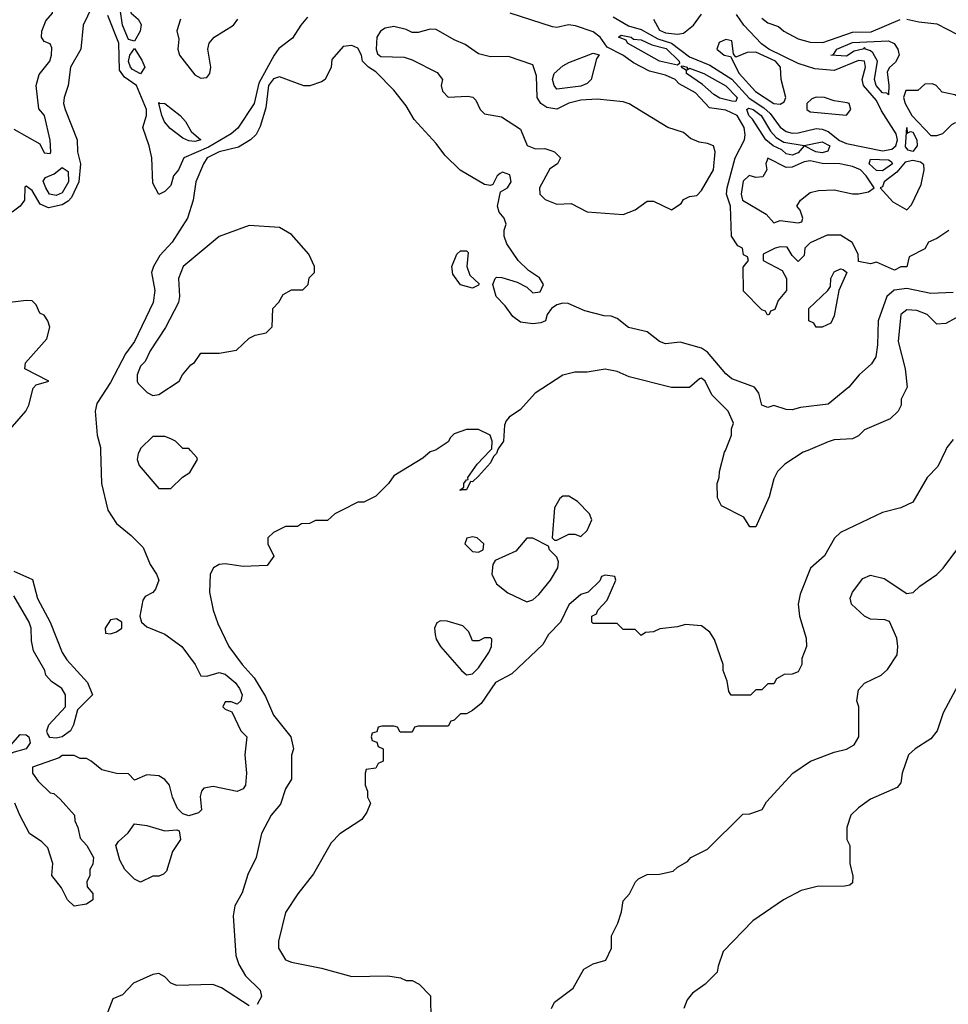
# Model space of a CAD drawing. Header units: inches. Extents: x 2380053 to 2584298, y 380219 to 546618.
# Tile 161 of 256: x 2456009 to 2459088, y 468163 to 471428. Entities that reach past the tile are written whole.
import ezdxf

# ---------------------------------------------------------------- set-up
doc = ezdxf.new("R2010")
doc.units = ezdxf.units.IN
doc.header["$MEASUREMENT"] = 0
doc.layers.add('C4456', color=7, linetype='Continuous')
doc.layers.add('C4457', color=7, linetype='Continuous')

msp = doc.modelspace()

# ---------------------------------------------------------------- linework, layer by layer
at = {"layer": 'C4456', "color": 2}
for points, elevation in [([(2456277.3, 470000), (2456280.3, 469890), (2456301.7, 469801.7), (2456330, 469757.3), (2456378.3, 469718.3), (2456418.3, 469678.3), (2456441.3, 469621.3), (2456462.8, 469590), (2456470.8, 469570), (2456459.8, 469540.2), (2456450, 469528.7), (2456424.7, 469515.3), (2456416.9, 469503.1), (2456407.7, 469450), (2456413, 469430), (2456430, 469414.9), (2456490.2, 469390.2), (2456546.8, 469350), (2456591, 469290), (2456610, 469252), (2456630, 469251), (2456670, 469263.8), (2456690, 469257.6), (2456723, 469230), (2456738, 469210), (2456746.8, 469190), (2456742, 469170), (2456730, 469158), (2456710, 469166), (2456690, 469166), (2456682, 469150), (2456690, 469142), (2456712.7, 469132.7), (2456742, 469070), (2456762, 469050), (2456756, 468990), (2456761, 468930), (2456758, 468890), (2456750, 468878), (2456730, 468869), (2456650, 468886), (2456619.6, 468880.4), (2456611.3, 468870), (2456607.3, 468852.7), (2456612, 468808), (2456602, 468798), (2456570, 468788), (2456550, 468795.3), (2456532.7, 468812.7), (2456516, 468850), (2456505.2, 468890), (2456490, 468909), (2456470, 468921.2), (2456430, 468924), (2456390, 468906), (2456370, 468928), (2456330, 468928.7), (2456281.2, 468941.2), (2456246, 468970), (2456230, 468978), (2456210, 468978), (2456190, 468988), (2456150, 468988), (2456139.8, 468980.2), (2456051.3, 468950), (2456051, 468930), (2456070, 468902.8), (2456110, 468864.7), (2456122, 468862), (2456143.6, 468843.6), (2456190.9, 468790.9), (2456191.6, 468771.6), (2456202, 468750), (2456210, 468714), (2456232, 468690), (2456254, 468650), (2456251.6, 468628.4), (2456242, 468610), (2456242, 468590), (2456232, 468570), (2456232.7, 468552.7), (2456251.1, 468531.1), (2456251.3, 468510), (2456230, 468495.3), (2456190, 468488.7), (2456168, 468510), (2456148, 468550), (2456115.3, 468590), (2456119, 468630), (2456102, 468682), (2456082, 468702), (2456042, 468730), (2456009, 468790), (2455993.2, 468830)], 34), ([(2456407, 470000), (2456402, 469990), (2456398, 469970), (2456404.7, 469950), (2456470, 469874), (2456510, 469874), (2456548.7, 469911.3), (2456572.9, 469927.1), (2456598, 469970), (2456596.4, 469976.4), (2456575.4, 470000)], 38), ([(2457384, 470000), (2457370, 469995.3), (2457345.4, 469974.6), (2457250, 469915.3), (2457232, 469890), (2457190, 469848), (2457150, 469828), (2457130, 469828), (2457078, 469802), (2457054, 469790), (2457030, 469768), (2456990, 469768), (2456970, 469758), (2456943.6, 469756.4), (2456930, 469748), (2456890, 469748), (2456850, 469728), (2456832, 469710), (2456832, 469690), (2456851.3, 469648.7), (2456830, 469618), (2456750, 469615.3), (2456690, 469624), (2456670, 469622), (2456652, 469610), (2456641, 469590), (2456638.8, 469530), (2456650.7, 469470), (2456665.8, 469425.8), (2456702.8, 469350), (2456746.8, 469290), (2456786.1, 469246.1), (2456824.4, 469184.4), (2456850, 469122), (2456907.7, 469050), (2456917.3, 469010), (2456910.7, 468989.3), (2456910.5, 468909.5), (2456890, 468878), (2456873.4, 468826.6), (2456842.8, 468790), (2456810.8, 468730), (2456793.4, 468650), (2456765.8, 468594.2), (2456746.6, 468533.4), (2456722.8, 468490), (2456716.9, 468456.9), (2456725.4, 468325.4), (2456735.3, 468295.3), (2456757.3, 468257.3), (2456806, 468210), (2456810.8, 468189.2), (2456796.9, 468163.1)], 38), ([(2459078.1, 470000), (2459053.2, 469946.8), (2459018, 469910), (2458970, 469828.7), (2458930, 469809), (2458870, 469794), (2458730, 469728), (2458711.1, 469708.9), (2458678, 469650), (2458630.7, 469609.3), (2458596.7, 469523.3), (2458590.5, 469490), (2458594.8, 469450), (2458616.9, 469376.9), (2458618, 469350), (2458602, 469310), (2458602, 469290), (2458590, 469266), (2458570, 469258), (2458543.6, 469256.4), (2458518, 469242), (2458510, 469226), (2458490, 469226), (2458470, 469206), (2458450, 469206), (2458431.6, 469188.4), (2458368.4, 469188.4), (2458360.4, 469200.4), (2458354.6, 469234.6), (2458342, 469270), (2458342, 469290), (2458313.2, 469373.2), (2458297.2, 469397.2), (2458270, 469418), (2458216.9, 469423.1), (2458190, 469415.3), (2458131.6, 469408.4), (2458110, 469398), (2458083.6, 469396.4), (2458070, 469386), (2458050, 469406), (2458010, 469406), (2457990, 469426), (2457910, 469426), (2457906, 469430), (2457906, 469450), (2457922, 469458), (2457926, 469470), (2457956.4, 469503.6), (2457986, 469570), (2457982, 469582), (2457950, 469586), (2457938, 469582), (2457932.7, 469567.3), (2457894, 469530), (2457870, 469522), (2457830, 469488), (2457802, 469430), (2457762, 469390), (2457743.6, 469356.4), (2457641, 469259), (2457586.8, 469230), (2457538.8, 469161.2), (2457510, 469138), (2457490, 469126), (2457470, 469126), (2457450, 469106), (2457438, 469102), (2457430, 469086), (2457330, 469086), (2457318, 469082), (2457310, 469066), (2457270, 469066), (2457262, 469082), (2457250, 469086), (2457210, 469086), (2457198, 469082), (2457192.7, 469067.3), (2457178, 469062), (2457174, 469050), (2457178, 469038), (2457192.7, 469032.7), (2457198, 469018), (2457214, 469010), (2457214, 468970), (2457198, 468962), (2457190, 468946), (2457158, 468942), (2457154, 468930), (2457154, 468890), (2457162, 468870), (2457162, 468850), (2457172, 468830), (2457159.6, 468800.4), (2457143.6, 468776.4), (2457070, 468728.7), (2457041.4, 468698.6), (2456983.5, 468596.5), (2456931, 468530), (2456890, 468468), (2456867.1, 468372.9), (2456867.3, 468350), (2456890, 468311.3), (2456910, 468302.8), (2457010, 468282.8), (2457110, 468256), (2457230, 468258), (2457271.1, 468251.1), (2457290, 468242), (2457310, 468242), (2457334, 468230), (2457371.6, 468191.6), (2457372, 468110)], 42), ([(2457593.3, 470000), (2457590, 469989.2), (2457579.8, 469980.2), (2457570, 469959), (2457530, 469914), (2457510, 469895.3), (2457503.6, 469896.4), (2457490, 469869.3), (2457471.1, 469868.9), (2457470, 469866), (2457469, 469869), (2457482, 469878), (2457482, 469890), (2457490, 469902), (2457496.4, 469903.6), (2457495.3, 469910), (2457525.8, 469954.2), (2457569.4, 470000)], 38), ([(2458621.8, 470000), (2458606.4, 469993.6), (2458545.4, 469954.6), (2458522, 469930), (2458510, 469906), (2458494.4, 469845.6), (2458450, 469746), (2458430, 469746), (2458410, 469778), (2458336.4, 469816.4), (2458323.1, 469843.1), (2458322, 469890), (2458328.7, 469910), (2458329, 469930), (2458346.3, 469993.7), (2458348.8, 470000)], 38), ([(2457772, 468150), (2457782, 468170), (2457843.6, 468216.4), (2457879.6, 468280.4), (2457910, 468298), (2457952, 468310), (2457971.3, 468350), (2457971.3, 468390), (2457992, 468432), (2458004.7, 468470), (2458010, 468506), (2458031.3, 468530), (2458051.3, 468570), (2458060.7, 468579.3), (2458090, 468594), (2458130, 468595.3), (2458175.3, 468604.7), (2458190, 468618), (2458223.6, 468636.4), (2458234, 468650), (2458290, 468678), (2458406.4, 468793.6), (2458430, 468795.3), (2458471.1, 468808.9), (2458485.4, 468834.6), (2458572, 468930), (2458630.9, 468969.1), (2458710, 468999), (2458750, 469009), (2458776.3, 469023.7), (2458790.8, 469050), (2458791.3, 469150), (2458784.7, 469170), (2458790, 469206), (2458810, 469228), (2458865.4, 469254.6), (2458886.4, 469273.6), (2458918, 469322), (2458921, 469350), (2458916.9, 469376.9), (2458892.7, 469432.7), (2458878, 469438), (2458830, 469440.7), (2458810, 469450.7), (2458766.8, 469490), (2458762.8, 469510), (2458770.7, 469530), (2458805.1, 469574.9), (2458830, 469586.6), (2458874.8, 469574.8), (2458950, 469526), (2458971.6, 469528.4), (2458994, 469550), (2459050, 469588), (2459070.7, 469609.3), (2459146, 469710)], 46), ([(2455990, 469599.1), (2456051.7, 469571.7), (2456068.4, 469508.4), (2456110.2, 469430.2), (2456150.2, 469330), (2456165.5, 469305.5), (2456234, 469230), (2456250.7, 469190), (2456200.3, 469139.7), (2456187.2, 469090), (2456176.9, 469070), (2456150, 469049.8), (2456130, 469045.7), (2456108.4, 469048.4), (2456101.1, 469061.1), (2456098.7, 469070), (2456106, 469090), (2456160.9, 469150), (2456160.9, 469190), (2456149, 469210), (2456114.2, 469234.2), (2456095.1, 469255.1), (2456092, 469270), (2456054.9, 469334.9), (2456048.2, 469368.2), (2456046.8, 469410), (2456040.3, 469430), (2455990, 469517.2)], 30), ([(2459119.8, 469220.2), (2459071, 469130), (2459051, 469070), (2459030, 469044), (2458978, 469010), (2458956, 468990), (2458935.5, 468930), (2458930, 468898), (2458918, 468882), (2458830, 468844), (2458790, 468815.3), (2458764.7, 468790), (2458751.3, 468750), (2458752, 468710), (2458762, 468690), (2458762, 468630), (2458771.6, 468588.4), (2458770, 468566), (2458762, 468558), (2458745.4, 468554.6), (2458653.6, 468553.6), (2458599.8, 468540.2), (2458542, 468510), (2458439.8, 468440.2), (2458342, 468338), (2458324.7, 468290), (2458322, 468270), (2458282, 468230), (2458239.8, 468200.2), (2458222, 468178), (2458210.9, 468149.1)], 50), ([(2456770, 468158), (2456678, 468218), (2456649, 468229), (2456530, 468225.2), (2456510, 468233.2), (2456490, 468254), (2456470, 468265.2), (2456450, 468262.7), (2456386, 468234), (2456350, 468195.3), (2456318, 468182), (2456296.1, 468123.9)], 38)]:
    msp.add_lwpolyline(points, dxfattribs=dict(at, elevation=elevation))
for points, elevation in [([(2457830, 469848), (2457810, 469848), (2457799.6, 469840.4), (2457782, 469810), (2457774, 469710), (2457782, 469702), (2457790, 469702), (2457830, 469722), (2457850, 469722), (2457870, 469714), (2457890, 469734), (2457906, 469770), (2457898, 469790), (2457858, 469830)], 42), ([(2457510, 469713.2), (2457491.6, 469708.4), (2457484.7, 469690), (2457510, 469664.7), (2457530, 469662), (2457546, 469670), (2457548, 469690), (2457526, 469710)], 42), ([(2457710, 469708.7), (2457690, 469708.7), (2457654, 469666), (2457585.4, 469634.6), (2457578, 469622), (2457574.8, 469590), (2457590, 469558), (2457627.3, 469527.3), (2457690, 469497.3), (2457710, 469504.9), (2457730, 469522), (2457769.2, 469570), (2457793.2, 469610), (2457795.3, 469630), (2457790, 469646), (2457766, 469670), (2457762, 469682)], 42), ([(2456330, 469442), (2456310, 469438), (2456292, 469410), (2456294, 469394), (2456310, 469392), (2456330, 469398), (2456348, 469410), (2456348, 469430)], 34), ([(2457404.7, 469435.3), (2457391.6, 469428.4), (2457384.7, 469410), (2457386, 469390), (2457390, 469374), (2457404.7, 469350), (2457474, 469270), (2457490, 469256.3), (2457510, 469259.1), (2457530, 469278.8), (2457564, 469330), (2457573.2, 469350), (2457574, 469374), (2457570, 469378), (2457550, 469378), (2457531.1, 469368.9), (2457510, 469368.7), (2457498, 469398), (2457478, 469418), (2457426, 469434)], 42), ([(2455950, 468967.3), (2455915.3, 468990), (2455978.3, 469021.7), (2456010, 469058.4), (2456030, 469057), (2456039.3, 469050), (2456043.8, 469030), (2456030.5, 469010), (2455983, 468997), (2455970, 468975.3)], 30), ([(2456490, 468738), (2456530, 468742), (2456538, 468738), (2456542, 468710), (2456516, 468670), (2456495.3, 468604.7), (2456485.4, 468594.6), (2456470, 468588.7), (2456450, 468588.7), (2456410, 468568), (2456390, 468578), (2456358, 468610), (2456341.2, 468641.2), (2456328, 468690), (2456336.4, 468703.6), (2456368.4, 468731.6), (2456390, 468762), (2456430, 468756)], 34)]:
    msp.add_lwpolyline(points, close=True, dxfattribs=dict(at, elevation=elevation))
at = {"layer": 'C4457', "color": 2}
for points, elevation in [([(2455990, 471065.2), (2456075.9, 471015.9), (2456090, 470986.8), (2456110, 470984), (2456112.4, 470990), (2456110, 471028), (2456091.3, 471110), (2456072.3, 471132.3), (2456063.6, 471210), (2456073.5, 471246.5), (2456109.3, 471290), (2456114.3, 471310), (2456115.1, 471335.1), (2456110, 471348), (2456090, 471355.3), (2456081.2, 471370), (2456082.7, 471390), (2456095.5, 471424.5), (2456118, 471450), (2456109.4, 471529.4), (2456050, 471561.2), (2455930, 471584.5)], 30), ([(2456247.7, 471470), (2456219.7, 471410), (2456212.2, 471330), (2456177.8, 471270), (2456169.4, 471210), (2456156.3, 471170), (2456154.7, 471150), (2456159.7, 471130), (2456199.1, 471030), (2456200.2, 470990), (2456210.3, 470950), (2456205.4, 470890), (2456181.1, 470838.9), (2456170, 470826), (2456150, 470814.4), (2456104.5, 470804.5), (2456076.6, 470816.6), (2456050, 470862), (2456030, 470876), (2456025.8, 470874.2), (2456025.3, 470830), (2456010.7, 470810), (2455983.8, 470790)], 30), ([(2456963.7, 471436.3), (2456940.7, 471410), (2456913.8, 471366.2), (2456868.1, 471331.9), (2456852.7, 471310), (2456802.4, 471217.6), (2456786.7, 471150), (2456732.2, 471067.8), (2456710.6, 471049.4), (2456635, 471005), (2456553.4, 470970), (2456535.5, 470930), (2456519.1, 470910), (2456510, 470878), (2456490, 470858), (2456470, 470848), (2456450, 470886), (2456446.6, 470970), (2456438, 471010), (2456417.2, 471070), (2456429.3, 471110.7), (2456429.5, 471130), (2456396, 471210), (2456357, 471237), (2456340.2, 471260.2), (2456337.3, 471350), (2456301.4, 471441.4)], 30), ([(2459090, 470729), (2459050, 470702), (2459022, 470690), (2459010, 470668.7), (2458958, 470642), (2458950, 470608), (2458930, 470608), (2458910, 470598), (2458850, 470624), (2458830, 470619), (2458790, 470626), (2458788.7, 470650), (2458768.9, 470688.9), (2458730, 470714), (2458686.4, 470713.6), (2458630, 470688), (2458612, 470670), (2458610, 470646), (2458590, 470626), (2458570, 470646), (2458554, 470674), (2458530, 470675.3), (2458514, 470670), (2458474, 470650), (2458474, 470630), (2458536.9, 470596.9), (2458552, 470570), (2458552, 470530), (2458523.6, 470496.4), (2458512.7, 470467.3), (2458498, 470462), (2458494, 470450), (2458488.4, 470448.4), (2458482, 470462), (2458470, 470466), (2458408.4, 470528.4), (2458407.3, 470607.3), (2458426, 470630), (2458422, 470642), (2458408.4, 470648.4), (2458406, 470670), (2458390, 470678), (2458369.3, 470710), (2458365.6, 470810), (2458352.7, 470850), (2458355.1, 470870), (2458380.7, 470970), (2458412.7, 471030), (2458414.2, 471045.8), (2458411, 471070), (2458387.8, 471110), (2458350, 471128), (2458296.1, 471136.1), (2458250, 471185.6), (2458195.8, 471215.8), (2458182.7, 471230), (2458150, 471244.5), (2458097.7, 471257.7), (2458044.4, 471284.4), (2458009.3, 471310), (2457957, 471337), (2457933.5, 471370), (2457910, 471387.4), (2457852.3, 471407.7), (2457829, 471411), (2457790, 471402), (2457775.5, 471404.5), (2457635.3, 471450)], 30), ([(2457977.2, 471437.2), (2458027.8, 471407.8), (2458070, 471395.6), (2458124.5, 471364.5), (2458169.6, 471349.6), (2458230, 471305.2), (2458297.5, 471277.5), (2458370, 471231.1), (2458427.9, 471167.9), (2458476.1, 471136.1), (2458496.9, 471116.9), (2458530, 471071.7), (2458550, 471057.8), (2458570, 471052.2), (2458590, 471053.2), (2458650, 471067.1), (2458670, 471064.9), (2458690, 471057.7), (2458727.1, 471027.1), (2458750, 471017.5), (2458870, 470993.4), (2458901, 470999), (2458914.3, 471010), (2458919.1, 471030), (2458915.2, 471050), (2458865.9, 471125.9), (2458850, 471160.5), (2458807.3, 471210), (2458802, 471230), (2458813.5, 471270), (2458810, 471290.9), (2458790, 471292.5), (2458710, 471259.5), (2458644.9, 471264.9), (2458590, 471282.8), (2458492.8, 471330), (2458468.4, 471348.4), (2458409.9, 471409.9), (2458385.2, 471445.2)], 30), ([(2458110.7, 471430), (2458130, 471393.4), (2458150, 471384.7), (2458190, 471379.5), (2458210, 471383.8), (2458242.7, 471410), (2458270, 471446.8)], 34), ([(2456542.3, 471430), (2456530.5, 471390.5), (2456536.8, 471363.2), (2456533.4, 471330), (2456539.3, 471310), (2456590, 471245.5), (2456610, 471234), (2456630, 471236), (2456639.3, 471250), (2456642.7, 471270), (2456633, 471330), (2456637.4, 471350), (2456654.3, 471370), (2456718.4, 471410), (2456731.8, 471430)], 30), ([(2458470, 471432.7), (2458490, 471417.4), (2458524.9, 471404.9), (2458542.4, 471390), (2458590, 471365), (2458630, 471353.8), (2458672, 471352), (2458770, 471386.2), (2458831.9, 471388.1), (2458928.7, 471428.7)], 30), ([(2458950, 471430.2), (2458990, 471420.7), (2459050, 471414.3), (2459118.9, 471378.9)], 30), ([(2459103.7, 470523.7), (2459030, 470519.7), (2458950, 470537.2), (2458908.6, 470531.4), (2458883.7, 470510), (2458854.9, 470430), (2458853.6, 470350), (2458847.2, 470310), (2458832.9, 470287.1), (2458792.4, 470250), (2458758, 470210), (2458690, 470153), (2458597.5, 470142.5), (2458570, 470134), (2458550, 470135.3), (2458510, 470148.7), (2458490, 470142), (2458469.6, 470149.6), (2458459.3, 470190), (2458445.2, 470210), (2458370, 470237.4), (2458350, 470253.3), (2458290, 470325.1), (2458270, 470338.4), (2458198.6, 470358.6), (2458150, 470352.7), (2458130, 470361.2), (2458090, 470393.2), (2458027.7, 470407.7), (2457990, 470437.2), (2457970, 470445.2), (2457946.6, 470446.6), (2457883.1, 470463.1), (2457827.3, 470487.3), (2457810, 470488), (2457790, 470482), (2457772, 470470), (2457758, 470450), (2457752, 470430), (2457736.9, 470423.1), (2457710, 470419), (2457670, 470425.2), (2457644.1, 470444.1), (2457618.9, 470478.9), (2457588.7, 470510), (2457578, 470550), (2457586, 470570), (2457590, 470574), (2457607.3, 470572.7), (2457658, 470558), (2457690, 470541), (2457710, 470522.8), (2457734.8, 470525.2), (2457745.2, 470550), (2457732.1, 470572.1), (2457696.5, 470596.5), (2457662, 470630), (2457624.7, 470684.7), (2457615.3, 470710), (2457615.3, 470730), (2457622, 470750), (2457615.3, 470770), (2457599, 470790), (2457593.2, 470810), (2457603.1, 470856.9), (2457626, 470870), (2457638, 470890), (2457634, 470914), (2457610, 470922), (2457602, 470918), (2457592, 470910), (2457578, 470882), (2457570, 470878), (2457550, 470882), (2457469.3, 470929.3), (2457418.6, 470978.6), (2457390, 471018), (2457317, 471097), (2457290, 471142), (2457250, 471194), (2457190, 471255.3), (2457166, 471270), (2457146, 471290), (2457142, 471310), (2457130, 471334), (2457110, 471342), (2457081, 471339), (2457043.6, 471296.4), (2457042, 471270), (2457022, 471230), (2457010, 471222), (2456971.1, 471208.9), (2456951.1, 471208.9), (2456870, 471239), (2456850, 471232), (2456833.4, 471210), (2456824.6, 471135.4), (2456806.4, 471073.6), (2456792.7, 471047.3), (2456774, 471030), (2456734.4, 471005.6), (2456670, 470989.6), (2456630.5, 470970), (2456618.7, 470950), (2456593.4, 470890), (2456583.7, 470830), (2456564.9, 470770), (2456514.9, 470690), (2456473.6, 470646.4), (2456452.2, 470610), (2456446.4, 470590), (2456456.5, 470530), (2456452, 470490), (2456390, 470360.9), (2456359.7, 470320.3), (2456310, 470225.2), (2456264.4, 470155.6), (2456258.9, 470130), (2456265.7, 470050), (2456277, 470010), (2456277.3, 470000)], 34), ([(2456470, 471154), (2456470.7, 471150.7)], 26), ([(2455954.8, 470045.2), (2456029, 470130), (2456039, 470150), (2456054, 470206), (2456063.1, 470216.9), (2456106, 470230), (2456026, 470270), (2456028.7, 470290), (2456099, 470370), (2456108.7, 470408.7), (2456102, 470430), (2456090, 470448), (2456075.3, 470455.3), (2456063.1, 470483.1), (2456050, 470495.3), (2456030, 470497.2), (2455950, 470487)], 34), ([(2459143.6, 470456.4), (2459079.6, 470420.4), (2459050, 470418), (2459018, 470450), (2458984.1, 470464.1), (2458950, 470466), (2458930.8, 470450), (2458921.4, 470361.4), (2458944.7, 470270), (2458951.3, 470210), (2458932, 470170), (2458931.3, 470150), (2458922, 470130), (2458895.3, 470104.7), (2458810, 470068), (2458790, 470048), (2458770, 470038), (2458710, 470035.3), (2458690, 470028.7), (2458621.8, 470000)], 38), ([(2458348.8, 470000), (2458368.7, 470050), (2458368.9, 470071.1), (2458375.3, 470090), (2458358, 470130), (2458304, 470184), (2458282, 470230), (2458270, 470239), (2458262.8, 470237.2), (2458230, 470208), (2458170, 470208.7), (2458030, 470244), (2457990, 470262), (2457950, 470269), (2457890, 470259), (2457850, 470259), (2457810, 470249), (2457718, 470190), (2457670, 470135.3), (2457632, 470110), (2457622, 470098), (2457616, 470084), (2457612.7, 470030), (2457594.9, 470005.1), (2457593.3, 470000)], 38), ([(2457569.4, 470000), (2457574.6, 470005.4), (2457576, 470030), (2457569, 470050), (2457530, 470069.2), (2457490, 470068.7), (2457450, 470055.3), (2457436.9, 470043.1), (2457430, 470028.7), (2457390, 470002), (2457384, 470000)], 38), ([(2456575.4, 470000), (2456570, 470006), (2456550, 470006), (2456526, 470030), (2456510, 470038), (2456490, 470046), (2456450, 470046), (2456410, 470006), (2456407, 470000)], 38), ([(2459103.8, 470036.2), (2459082.8, 470010), (2459078.1, 470000)], 42)]:
    msp.add_lwpolyline(points, dxfattribs=dict(at, elevation=elevation))
for points, elevation in [([(2456390, 471357.2), (2456370, 471362.7), (2456349.8, 471410), (2456342.4, 471462.4), (2456327.6, 471490), (2456324.2, 471510), (2456330, 471544.7), (2456349.3, 471550.7), (2456378.4, 471450), (2456401.6, 471430), (2456412, 471412), (2456408.7, 471390)], 26), ([(2457250, 471405.1), (2457220.3, 471399.7), (2457204.9, 471390), (2457193.4, 471370), (2457190.7, 471330.7), (2457195.3, 471315.3), (2457206.4, 471306.4), (2457283.5, 471303.5), (2457310, 471294.8), (2457393.2, 471253.2), (2457411, 471230), (2457406, 471210), (2457410.9, 471190.9), (2457430, 471171.3), (2457494.8, 471174.8), (2457510.9, 471170.9), (2457521, 471161), (2457536, 471130), (2457550, 471116), (2457606.4, 471106.4), (2457670, 471064.7), (2457691.3, 471011.3), (2457719.6, 470999.6), (2457750, 471001), (2457770, 470994.8), (2457782, 470990), (2457802, 470970), (2457792, 470950), (2457766.4, 470933.6), (2457732, 470870), (2457734, 470850), (2457751.6, 470831.6), (2457790, 470816), (2457838, 470818), (2457890, 470791.3), (2458010, 470782), (2458050, 470798), (2458090, 470826), (2458110, 470826), (2458170, 470798), (2458202, 470818), (2458210, 470832), (2458230, 470842), (2458254.6, 470845.4), (2458270, 470862), (2458309.2, 470930), (2458314.5, 470990), (2458309.3, 471009.3), (2458290, 471018), (2458261.5, 471021.5), (2458233.6, 471033.6), (2458210, 471054), (2458158, 471070), (2458030, 471149.2), (2458010, 471155.1), (2457924.1, 471164.1), (2457870, 471161), (2457830, 471151), (2457790, 471131.1), (2457757, 471137), (2457737, 471150), (2457725.1, 471170), (2457722, 471242), (2457710, 471278), (2457630, 471306), (2457570, 471305.2), (2457530, 471315.3), (2457485.6, 471345.6), (2457450, 471360.9), (2457390, 471395.6), (2457370, 471396.9), (2457330, 471385.2), (2457310, 471385.2), (2457290, 471395.1)], 34), ([(2458190, 471277.2), (2458129.9, 471289.9), (2458024.5, 471350), (2458019.7, 471359.7), (2457994, 471370), (2458003.3, 471376.7), (2458036, 471370), (2458043.8, 471363.8), (2458070, 471360.8), (2458105.1, 471345.1), (2458152.2, 471332.2), (2458195.8, 471290), (2458197.1, 471282.9)], 26), ([(2458350, 471362), (2458328, 471352), (2458321, 471330), (2458344.7, 471310), (2458365.4, 471305.4), (2458394.3, 471250), (2458448.9, 471190), (2458510, 471150.5), (2458530, 471148), (2458544, 471156), (2458549, 471170), (2458534, 471230), (2458531.8, 471270), (2458514.7, 471290), (2458450, 471319.8), (2458421.1, 471318.9), (2458384, 471304), (2458375.3, 471315.3), (2458370, 471358)], 34), ([(2458890, 471179), (2458884.1, 471184.1), (2458870, 471185.1), (2458848.9, 471210), (2458842.8, 471230), (2458853.3, 471290), (2458838.1, 471318.1), (2458830, 471324.4), (2458813.2, 471330), (2458810, 471335.3), (2458804.7, 471330), (2458776.2, 471323.8), (2458750, 471307.3), (2458698, 471310), (2458707.6, 471312.4), (2458718.4, 471330), (2458770, 471352), (2458890, 471357.6), (2458908.8, 471348.8), (2458921.1, 471330), (2458924.9, 471310), (2458913.4, 471286.6), (2458892.1, 471267.9), (2458885.5, 471254.5), (2458891.2, 471211.2)], 26), ([(2456410, 471248.4), (2456382.9, 471262.9), (2456376, 471270), (2456370, 471289.2), (2456374, 471310), (2456390, 471332), (2456414.2, 471294.2), (2456424.2, 471270)], 26), ([(2457790, 471198), (2457780.7, 471210), (2457775.6, 471230), (2457781.6, 471250), (2457810, 471275.5), (2457830, 471285.5), (2457910, 471317.3), (2457930, 471311.3), (2457922, 471298), (2457903.8, 471230), (2457890, 471216.2), (2457870, 471207.4)], 30), ([(2458222, 471262), (2458230, 471267.3), (2458277.1, 471250), (2458350, 471208.8), (2458388.4, 471170), (2458383.6, 471156.4), (2458370, 471157.7), (2458330, 471168.1), (2458310, 471179.8), (2458273.2, 471213.2), (2458219.6, 471250), (2458219.6, 471259.6), (2458202, 471270), (2458205.2, 471274.8), (2458222, 471270)], 26), ([(2459035.5, 471215.5), (2459010, 471214), (2458987.1, 471192.9), (2458947.1, 471192.9), (2458939.5, 471170), (2458944.4, 471150), (2458967.3, 471110), (2459030, 471044.2), (2459050, 471043.6), (2459070, 471050.5), (2459099.1, 471080.9), (2459110, 471086.4), (2459130.4, 471090.4), (2459170, 471082.8), (2459188, 471090), (2459180.9, 471110), (2459130, 471165.1), (2459110, 471179.3), (2459068, 471188), (2459048, 471210)], 30), ([(2456470.7, 471150.7), (2456490, 471150.4), (2456540.9, 471110), (2456558.6, 471090), (2456577.6, 471057.6), (2456610, 471029.8), (2456590, 471024.4), (2456570, 471026), (2456550, 471034.7), (2456507.6, 471067.6), (2456489.1, 471089.1), (2456479.8, 471110)], 26), ([(2458650, 471171.6), (2458634.9, 471165.1), (2458618.8, 471150), (2458618.8, 471130), (2458630, 471123), (2458750, 471111), (2458765.2, 471130), (2458759, 471150), (2458752.7, 471152.7), (2458710, 471158.7), (2458678, 471170)], 34), ([(2458610, 471010.3), (2458670, 471023.1), (2458695.3, 471010), (2458688.2, 470991.8), (2458670, 470987), (2458649.2, 470990), (2458610, 471009.3), (2458590, 470986), (2458570, 470978.3), (2458550, 470983.1), (2458536.4, 470996.4), (2458507.6, 471010), (2458483, 471030), (2458438.4, 471098.4), (2458426.2, 471110), (2458419.5, 471130), (2458425.5, 471134.5), (2458440.5, 471130), (2458467, 471110), (2458498.6, 471058.6), (2458517.2, 471037.2), (2458542.2, 471022.2)], 26), ([(2458951.3, 471051.3), (2458962.9, 471057.1), (2458970, 471055.3), (2458983.1, 471030), (2458984.9, 471010), (2458970, 470991.3), (2458954.9, 470994.9), (2458946.4, 471006.4), (2458950, 471070.6)], 26), ([(2458490, 470968.7), (2458483, 470950), (2458486, 470930), (2458472.7, 470907.3), (2458450, 470904.5), (2458428.1, 470911.9), (2458407.9, 470892.1), (2458400.7, 470850), (2458406, 470830), (2458483.6, 470783.6), (2458510, 470754), (2458530, 470762), (2458590, 470754), (2458602, 470758), (2458606, 470770), (2458596.4, 470796.4), (2458586, 470810), (2458598, 470830), (2458630, 470854.8), (2458658, 470862), (2458710, 470864), (2458770, 470850.7), (2458790, 470850.6), (2458823.2, 470856.8), (2458842, 470870), (2458815.6, 470910), (2458796.4, 470930), (2458770, 470940.9), (2458728, 470950), (2458670, 470951.5), (2458630, 470959.8), (2458610, 470956.8), (2458570, 470938.8), (2458550, 470938)], 30), ([(2458870, 470927.3), (2458850, 470927.9), (2458825.1, 470950), (2458830, 470966), (2458890, 470963.6), (2458898.3, 470958.3), (2458902.7, 470950)], 26), ([(2458970, 470961.1), (2458944.4, 470955.6), (2458917.2, 470922.8), (2458875.3, 470890), (2458870, 470874), (2458862, 470870), (2458904, 470824), (2458950, 470798), (2458966, 470814), (2458998, 470882), (2459007.8, 470930), (2459007, 470947), (2458995.8, 470955.8)], 30), ([(2456130, 470844.8), (2456108.3, 470850), (2456095.1, 470870), (2456087.3, 470892.7), (2456094.8, 470905.2), (2456123.1, 470916.9), (2456150, 470938), (2456170, 470924.7), (2456171.1, 470890), (2456150, 470853.6)], 26), ([(2456770, 470746), (2456670, 470709.3), (2456551, 470610), (2456536, 470570), (2456539.1, 470510), (2456535.5, 470490), (2456492.2, 470407.8), (2456442, 470330), (2456424.9, 470295.1), (2456410, 470279), (2456398.8, 470250), (2456398, 470230), (2456402, 470222), (2456431.6, 470191.6), (2456450, 470182), (2456470, 470184.7), (2456538, 470230), (2456549.1, 470250.9), (2456576.4, 470283.6), (2456588.4, 470291.6), (2456610, 470322), (2456670, 470322), (2456728, 470332), (2456770, 470372), (2456790, 470382), (2456826, 470390), (2456846, 470410), (2456848, 470470), (2456868.4, 470491.6), (2456883.1, 470516.9), (2456910, 470532), (2456947.3, 470532.7), (2456966, 470550), (2456968.4, 470571.6), (2456986, 470590), (2456986, 470610), (2456968, 470650), (2456910, 470715.3), (2456870, 470739)], 38), ([(2457510, 470538), (2457470, 470548.7), (2457444.7, 470584.7), (2457442, 470610), (2457458, 470650), (2457470, 470662), (2457490, 470662), (2457496, 470656), (2457491.3, 470610), (2457501, 470581), (2457532.7, 470552.7), (2457530, 470548)], 34), ([(2458650, 470408), (2458642, 470422), (2458626, 470430), (2458626, 470470), (2458689, 470530), (2458697.2, 470542.8), (2458699, 470570), (2458710, 470592), (2458730, 470602), (2458739.6, 470599.6), (2458752, 470590), (2458724.7, 470530), (2458710, 470446), (2458698, 470422), (2458670, 470408)], 30)]:
    msp.add_lwpolyline(points, close=True, dxfattribs=dict(at, elevation=elevation))

doc.saveas('drawing.dxf')
